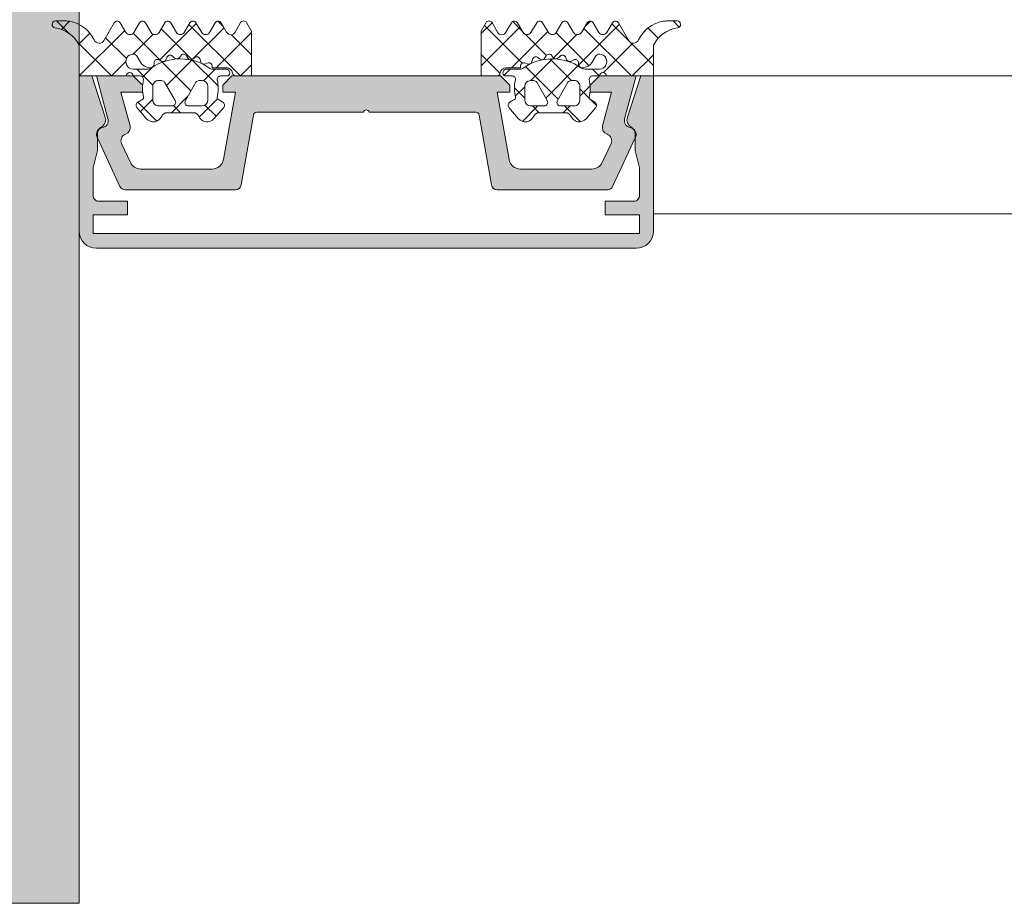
# Model space of a CAD drawing. Header units: millimetres. Extents: x -469965 to -394737, y -22321 to 14469.
# Tile 39 of 256: x -435680 to -435594, y -20136 to -20059. Entities that reach past the tile are written whole.
import ezdxf

# ---------------------------------------------------------------- set-up
doc = ezdxf.new("R2010")
doc.units = ezdxf.units.MM
doc.header["$MEASUREMENT"] = 0
for name, color, linetype, lineweight in [('New_A-13-UKS_Pen_No__250', 7, 'Continuous', 13), ('New_A-13-UKS_Pen_No__7', 7, 'Continuous', 15), ('New_A-WALL.IFC Model_Pen_No__1', 7, 'Continuous', 13), ('New_C-TOPO.IFC Model_Pen_No__1', 7, 'Continuous', 13), ('New_SEINAD_Pen_No__7', 7, 'Continuous', 15)]:
    doc.layers.add(name, color=color, linetype=linetype, lineweight=lineweight)
doc.layers.add('New_A-WALL.IFC Model', color=7, linetype='Continuous')
doc.layers.add('New_C-TOPO.IFC Model', color=7, linetype='Continuous')
doc.layers.add('New_A-WALL.IFC Model_Pen_No__160', color=7, linetype='Continuous', lineweight=0, true_color=0xe8e8e8)

# ---------------------------------------------------------------- blocks, each defined once
blk = doc.blocks.new('Morph_11')
at = {"layer": 'New_C-TOPO.IFC Model_Pen_No__1', "color": 7, "linetype": 'Continuous', "lineweight": 13, "flags": 128}
for points in [[(-435674.845, -20135.905), (-435674.845, -19885.905)], [(-436064.845, -20135.905), (-435674.845, -20135.905)]]:
    blk.add_lwpolyline(points, dxfattribs=at)
blk = doc.blocks.new('Wall_63', base_point=(-435869.845, -18657.584))
at = {"layer": 'New_A-WALL.IFC Model_Pen_No__160', "linetype": 'Continuous', "lineweight": 0, "true_color": 0x747474}
blk.add_hatch(color=8, dxfattribs=at).paths.add_polyline_path([(-435684.845, -18887.584), (-435684.845, -20135.905), (-435674.845, -20135.905), (-435674.845, -18887.584)])
at = {"layer": 'New_A-WALL.IFC Model_Pen_No__1', "color": 7, "linetype": 'Continuous', "lineweight": 13, "flags": 128}
for points in [[(-435674.845, -20135.905), (-435674.845, -18887.584)], [(-436064.845, -20135.905), (-435674.845, -20135.905)]]:
    blk.add_lwpolyline(points, dxfattribs=at)

msp = doc.modelspace()

# ---------------------------------------------------------------- hatches: boundary and pattern name
at = {"layer": 'New_A-13-UKS_Pen_No__250', "linetype": 'Continuous', "lineweight": 13}
for points in [[(-435673.645, -20076.005), (-435670.645, -20076.005), (-435670.645, -20074.805), (-435673.145, -20074.805), (-435673.223, -20074.799), (-435673.299, -20074.781), (-435673.372, -20074.751), (-435673.439, -20074.71), (-435673.499, -20074.659), (-435673.55, -20074.599), (-435673.59, -20074.532), (-435673.621, -20074.46), (-435673.639, -20074.383), (-435673.645, -20074.305), (-435673.645, -20071.898), (-435673.245, -20070.405), (-435673.245, -20068.812), (-435673.217, -20068.7), (-435673.17, -20068.594), (-435673.107, -20068.497), (-435673.027, -20068.413), (-435672.935, -20068.343), (-435672.832, -20068.29), (-435672.81, -20068.274), (-435672.789, -20068.256), (-435672.768, -20068.238), (-435672.748, -20068.219), (-435672.729, -20068.199), (-435672.711, -20068.178), (-435672.693, -20068.157), (-435672.677, -20068.135), (-435672.661, -20068.112), (-435672.646, -20068.089), (-435672.632, -20068.065), (-435672.619, -20068.041), (-435672.607, -20068.016), (-435672.596, -20067.991), (-435672.586, -20067.965), (-435672.577, -20067.939), (-435672.569, -20067.913), (-435672.563, -20067.886), (-435672.557, -20067.859), (-435672.552, -20067.832), (-435672.548, -20067.805), (-435672.545, -20067.777), (-435672.544, -20067.75), (-435672.543, -20067.722), (-435672.544, -20067.695), (-435672.546, -20067.667), (-435672.548, -20067.64), (-435672.552, -20067.612), (-435672.557, -20067.585), (-435672.563, -20067.558), (-435672.57, -20067.532), (-435672.578, -20067.505), (-435673.748, -20063.905), (-435674.845, -20063.905), (-435674.845, -20077.406), (-435674.843, -20077.48), (-435674.838, -20077.553), (-435674.829, -20077.626), (-435674.816, -20077.699), (-435674.8, -20077.77), (-435674.78, -20077.841), (-435674.757, -20077.911), (-435674.731, -20077.98), (-435674.701, -20078.047), (-435674.668, -20078.113), (-435674.631, -20078.177), (-435674.592, -20078.239), (-435674.55, -20078.299), (-435674.504, -20078.357), (-435674.456, -20078.413), (-435674.406, -20078.466), (-435674.352, -20078.517), (-435674.297, -20078.565), (-435674.239, -20078.61), (-435674.178, -20078.652), (-435674.116, -20078.692), (-435674.052, -20078.728), (-435673.987, -20078.761), (-435673.919, -20078.791), (-435673.851, -20078.817), (-435673.781, -20078.84), (-435673.71, -20078.86), (-435673.638, -20078.876), (-435673.566, -20078.889), (-435673.493, -20078.898), (-435673.42, -20078.903), (-435673.346, -20078.905), (-435626.344, -20078.905), (-435626.271, -20078.903), (-435626.197, -20078.898), (-435626.124, -20078.889), (-435626.052, -20078.876), (-435625.98, -20078.86), (-435625.909, -20078.84), (-435625.839, -20078.817), (-435625.771, -20078.791), (-435625.703, -20078.761), (-435625.638, -20078.728), (-435625.574, -20078.692), (-435625.512, -20078.652), (-435625.451, -20078.61), (-435625.393, -20078.565), (-435625.338, -20078.517), (-435625.285, -20078.466), (-435625.234, -20078.413), (-435625.186, -20078.357), (-435625.14, -20078.299), (-435625.098, -20078.239), (-435625.059, -20078.177), (-435625.022, -20078.113), (-435624.989, -20078.047), (-435624.96, -20077.98), (-435624.933, -20077.911), (-435624.91, -20077.841), (-435624.89, -20077.77), (-435624.874, -20077.699), (-435624.861, -20077.626), (-435624.852, -20077.553), (-435624.847, -20077.48), (-435624.845, -20077.406), (-435624.845, -20063.905), (-435625.942, -20063.905), (-435627.112, -20067.505), (-435627.121, -20067.534), (-435627.128, -20067.563), (-435627.134, -20067.592), (-435627.139, -20067.622), (-435627.143, -20067.651), (-435627.145, -20067.681), (-435627.147, -20067.711), (-435627.146, -20067.741), (-435627.145, -20067.771), (-435627.142, -20067.8), (-435627.139, -20067.83), (-435627.133, -20067.859), (-435627.127, -20067.889), (-435627.119, -20067.918), (-435627.11, -20067.946), (-435627.1, -20067.974), (-435627.089, -20068.002), (-435627.076, -20068.029), (-435627.063, -20068.056), (-435627.048, -20068.082), (-435627.032, -20068.107), (-435627.015, -20068.132), (-435626.997, -20068.156), (-435626.979, -20068.179), (-435626.959, -20068.201), (-435626.938, -20068.223), (-435626.916, -20068.243), (-435626.893, -20068.263), (-435626.87, -20068.281), (-435626.846, -20068.299), (-435626.821, -20068.315), (-435626.795, -20068.331), (-435626.709, -20068.39), (-435626.632, -20068.461), (-435626.567, -20068.543), (-435626.514, -20068.633), (-435626.476, -20068.731), (-435626.453, -20068.833), (-435626.445, -20068.937), (-435626.445, -20070.405), (-435626.045, -20071.898), (-435626.045, -20074.305), (-435626.051, -20074.383), (-435626.07, -20074.46), (-435626.1, -20074.532), (-435626.141, -20074.599), (-435626.192, -20074.658), (-435626.251, -20074.709), (-435626.318, -20074.75), (-435626.391, -20074.78), (-435626.467, -20074.798), (-435626.545, -20074.804), (-435629.045, -20074.805), (-435629.045, -20076.005), (-435626.045, -20076.005), (-435626.045, -20077.605), (-435673.645, -20077.605)], [(-435670.145, -20063.905), (-435673.345, -20063.905), (-435672.342, -20067.65), (-435672.334, -20067.681), (-435672.329, -20067.712), (-435672.324, -20067.743), (-435672.322, -20067.775), (-435672.321, -20067.806), (-435672.322, -20067.838), (-435672.325, -20067.869), (-435672.329, -20067.901), (-435672.335, -20067.932), (-435672.342, -20067.962), (-435672.351, -20067.993), (-435672.362, -20068.022), (-435672.374, -20068.051), (-435672.388, -20068.08), (-435672.403, -20068.108), (-435672.42, -20068.134), (-435672.438, -20068.16), (-435672.457, -20068.185), (-435672.478, -20068.209), (-435672.5, -20068.232), (-435672.523, -20068.254), (-435672.547, -20068.274), (-435672.572, -20068.293), (-435672.598, -20068.311), (-435672.625, -20068.327), (-435672.653, -20068.342), (-435672.682, -20068.355), (-435672.711, -20068.367), (-435672.741, -20068.377), (-435672.771, -20068.386), (-435672.802, -20068.393), (-435672.833, -20068.399), (-435672.932, -20068.422), (-435673.025, -20068.462), (-435673.11, -20068.516), (-435673.185, -20068.585), (-435673.248, -20068.664), (-435673.296, -20068.754), (-435673.328, -20068.85), (-435673.344, -20068.95), (-435673.342, -20069.051), (-435673.324, -20069.151), (-435673.289, -20069.246), (-435671.297, -20073.517), (-435671.257, -20073.587), (-435671.206, -20073.65), (-435671.146, -20073.704), (-435671.078, -20073.747), (-435671.003, -20073.779), (-435670.925, -20073.799), (-435670.844, -20073.805), (-435661.234, -20073.805), (-435661.157, -20073.799), (-435661.081, -20073.781), (-435661.01, -20073.752), (-435660.943, -20073.712), (-435660.884, -20073.662), (-435660.833, -20073.604), (-435660.792, -20073.538), (-435660.761, -20073.467), (-435660.742, -20073.392), (-435659.665, -20067.29), (-435659.659, -20067.265), (-435659.65, -20067.24), (-435659.644, -20067.228), (-435659.639, -20067.217), (-435659.632, -20067.205), (-435659.626, -20067.194), (-435659.618, -20067.183), (-435659.611, -20067.173), (-435659.602, -20067.162), (-435659.594, -20067.153), (-435659.585, -20067.143), (-435659.575, -20067.134), (-435659.565, -20067.125), (-435659.555, -20067.117), (-435659.545, -20067.109), (-435659.534, -20067.102), (-435659.523, -20067.095), (-435659.511, -20067.089), (-435659.499, -20067.083), (-435659.475, -20067.073), (-435659.45, -20067.065), (-435659.425, -20067.06), (-435659.399, -20067.056), (-435659.373, -20067.055), (-435650.095, -20067.055), (-435650.089, -20067.034), (-435650.082, -20067.014), (-435650.073, -20066.994), (-435650.062, -20066.976), (-435650.05, -20066.958), (-435650.036, -20066.941), (-435650.021, -20066.926), (-435650.005, -20066.911), (-435649.988, -20066.899), (-435649.969, -20066.887), (-435649.95, -20066.878), (-435649.93, -20066.87), (-435649.909, -20066.863), (-435649.888, -20066.859), (-435649.867, -20066.856), (-435649.845, -20066.855), (-435649.823, -20066.856), (-435649.802, -20066.859), (-435649.781, -20066.863), (-435649.76, -20066.87), (-435649.74, -20066.878), (-435649.721, -20066.887), (-435649.702, -20066.899), (-435649.685, -20066.911), (-435649.669, -20066.926), (-435649.654, -20066.941), (-435649.64, -20066.958), (-435649.628, -20066.976), (-435649.617, -20066.994), (-435649.608, -20067.014), (-435649.601, -20067.034), (-435649.595, -20067.055), (-435640.304, -20067.056), (-435640.278, -20067.058), (-435640.253, -20067.062), (-435640.227, -20067.069), (-435640.203, -20067.078), (-435640.191, -20067.083), (-435640.179, -20067.089), (-435640.168, -20067.095), (-435640.156, -20067.102), (-435640.145, -20067.109), (-435640.135, -20067.117), (-435640.125, -20067.125), (-435640.115, -20067.134), (-435640.105, -20067.143), (-435640.096, -20067.153), (-435640.088, -20067.162), (-435640.079, -20067.173), (-435640.072, -20067.183), (-435640.064, -20067.194), (-435640.058, -20067.205), (-435640.051, -20067.217), (-435640.046, -20067.228), (-435640.036, -20067.253), (-435640.028, -20067.278), (-435640.022, -20067.303), (-435638.948, -20073.392), (-435638.926, -20073.476), (-435638.889, -20073.555), (-435638.839, -20073.627), (-435638.777, -20073.688), (-435638.706, -20073.738), (-435638.627, -20073.775), (-435638.543, -20073.798), (-435638.456, -20073.805), (-435628.846, -20073.805), (-435628.765, -20073.799), (-435628.687, -20073.779), (-435628.612, -20073.747), (-435628.544, -20073.704), (-435628.484, -20073.65), (-435628.433, -20073.587), (-435628.393, -20073.517), (-435626.401, -20069.246), (-435626.366, -20069.151), (-435626.348, -20069.051), (-435626.347, -20068.95), (-435626.362, -20068.85), (-435626.395, -20068.754), (-435626.443, -20068.664), (-435626.505, -20068.585), (-435626.58, -20068.516), (-435626.665, -20068.462), (-435626.758, -20068.422), (-435626.857, -20068.399), (-435626.888, -20068.393), (-435626.919, -20068.386), (-435626.949, -20068.377), (-435626.979, -20068.367), (-435627.008, -20068.355), (-435627.037, -20068.342), (-435627.065, -20068.327), (-435627.092, -20068.311), (-435627.118, -20068.293), (-435627.143, -20068.274), (-435627.167, -20068.254), (-435627.191, -20068.232), (-435627.212, -20068.209), (-435627.233, -20068.185), (-435627.252, -20068.16), (-435627.27, -20068.134), (-435627.287, -20068.108), (-435627.302, -20068.08), (-435627.316, -20068.051), (-435627.328, -20068.022), (-435627.339, -20067.993), (-435627.348, -20067.962), (-435627.355, -20067.932), (-435627.361, -20067.901), (-435627.365, -20067.869), (-435627.368, -20067.838), (-435627.369, -20067.806), (-435627.368, -20067.775), (-435627.366, -20067.743), (-435627.362, -20067.712), (-435627.356, -20067.681), (-435627.348, -20067.65), (-435626.345, -20063.905), (-435629.545, -20063.905), (-435630.345, -20064.705), (-435630.345, -20065.305), (-435628.48, -20065.305), (-435629.269, -20068.25), (-435629.287, -20068.349), (-435629.288, -20068.449), (-435629.272, -20068.548), (-435629.241, -20068.643), (-435629.194, -20068.731), (-435629.132, -20068.81), (-435629.059, -20068.878), (-435628.975, -20068.933), (-435628.883, -20068.973), (-435628.854, -20068.984), (-435628.825, -20068.997), (-435628.797, -20069.011), (-435628.769, -20069.026), (-435628.743, -20069.043), (-435628.717, -20069.061), (-435628.692, -20069.081), (-435628.669, -20069.101), (-435628.646, -20069.123), (-435628.625, -20069.146), (-435628.605, -20069.171), (-435628.586, -20069.196), (-435628.568, -20069.222), (-435628.552, -20069.249), (-435628.538, -20069.277), (-435628.525, -20069.306), (-435628.513, -20069.335), (-435628.503, -20069.365), (-435628.495, -20069.395), (-435628.488, -20069.426), (-435628.483, -20069.457), (-435628.479, -20069.488), (-435628.477, -20069.52), (-435628.477, -20069.551), (-435628.478, -20069.583), (-435628.481, -20069.614), (-435628.486, -20069.645), (-435628.492, -20069.676), (-435628.5, -20069.706), (-435628.509, -20069.736), (-435628.52, -20069.766), (-435628.533, -20069.795), (-435629.294, -20071.428), (-435629.31, -20071.46), (-435629.327, -20071.491), (-435629.344, -20071.522), (-435629.363, -20071.552), (-435629.383, -20071.581), (-435629.404, -20071.61), (-435629.426, -20071.638), (-435629.449, -20071.665), (-435629.473, -20071.691), (-435629.498, -20071.716), (-435629.523, -20071.741), (-435629.55, -20071.764), (-435629.577, -20071.787), (-435629.605, -20071.808), (-435629.634, -20071.829), (-435629.664, -20071.849), (-435629.694, -20071.867), (-435629.725, -20071.885), (-435629.756, -20071.901), (-435629.788, -20071.916), (-435629.821, -20071.93), (-435629.854, -20071.943), (-435629.887, -20071.955), (-435629.921, -20071.965), (-435629.955, -20071.975), (-435629.99, -20071.983), (-435630.024, -20071.99), (-435630.059, -20071.995), (-435630.095, -20072), (-435630.13, -20072.003), (-435630.165, -20072.005), (-435630.201, -20072.005), (-435636.425, -20072.005), (-435636.468, -20072.004), (-435636.512, -20072.001), (-435636.555, -20071.997), (-435636.598, -20071.99), (-435636.641, -20071.982), (-435636.683, -20071.971), (-435636.725, -20071.959), (-435636.767, -20071.945), (-435636.807, -20071.929), (-435636.847, -20071.912), (-435636.886, -20071.892), (-435636.925, -20071.871), (-435636.962, -20071.849), (-435636.998, -20071.824), (-435637.033, -20071.799), (-435637.067, -20071.771), (-435637.1, -20071.743), (-435637.132, -20071.712), (-435637.162, -20071.681), (-435637.191, -20071.648), (-435637.218, -20071.614), (-435637.244, -20071.579), (-435637.268, -20071.543), (-435637.291, -20071.505), (-435637.312, -20071.467), (-435637.331, -20071.428), (-435637.348, -20071.388), (-435637.364, -20071.347), (-435637.378, -20071.306), (-435637.39, -20071.264), (-435637.401, -20071.222), (-435637.409, -20071.179), (-435638.445, -20065.305), (-435637.345, -20065.305), (-435637.345, -20064.705), (-435638.145, -20063.905), (-435661.545, -20063.905), (-435662.345, -20064.705), (-435662.345, -20065.305), (-435661.245, -20065.305), (-435662.281, -20071.179), (-435662.289, -20071.222), (-435662.3, -20071.264), (-435662.312, -20071.306), (-435662.326, -20071.347), (-435662.342, -20071.388), (-435662.359, -20071.428), (-435662.379, -20071.467), (-435662.399, -20071.505), (-435662.422, -20071.543), (-435662.446, -20071.579), (-435662.472, -20071.614), (-435662.499, -20071.648), (-435662.528, -20071.681), (-435662.558, -20071.712), (-435662.59, -20071.743), (-435662.623, -20071.771), (-435662.657, -20071.799), (-435662.692, -20071.824), (-435662.728, -20071.849), (-435662.766, -20071.871), (-435662.804, -20071.892), (-435662.843, -20071.912), (-435662.883, -20071.929), (-435662.924, -20071.945), (-435662.965, -20071.959), (-435663.007, -20071.971), (-435663.049, -20071.982), (-435663.092, -20071.99), (-435663.135, -20071.997), (-435663.178, -20072.001), (-435663.222, -20072.004), (-435663.266, -20072.005), (-435669.489, -20072.005), (-435669.525, -20072.005), (-435669.56, -20072.003), (-435669.595, -20072), (-435669.631, -20071.995), (-435669.666, -20071.99), (-435669.7, -20071.983), (-435669.735, -20071.975), (-435669.769, -20071.965), (-435669.803, -20071.955), (-435669.836, -20071.943), (-435669.869, -20071.93), (-435669.902, -20071.916), (-435669.934, -20071.901), (-435669.965, -20071.885), (-435669.996, -20071.867), (-435670.027, -20071.849), (-435670.056, -20071.829), (-435670.085, -20071.808), (-435670.113, -20071.787), (-435670.14, -20071.764), (-435670.167, -20071.741), (-435670.193, -20071.716), (-435670.217, -20071.691), (-435670.241, -20071.665), (-435670.264, -20071.638), (-435670.286, -20071.61), (-435670.307, -20071.581), (-435670.327, -20071.552), (-435670.346, -20071.522), (-435670.363, -20071.491), (-435670.38, -20071.46), (-435670.396, -20071.428), (-435671.157, -20069.795), (-435671.17, -20069.766), (-435671.181, -20069.736), (-435671.19, -20069.706), (-435671.198, -20069.676), (-435671.204, -20069.645), (-435671.209, -20069.614), (-435671.212, -20069.583), (-435671.213, -20069.551), (-435671.213, -20069.52), (-435671.211, -20069.488), (-435671.207, -20069.457), (-435671.202, -20069.426), (-435671.195, -20069.395), (-435671.187, -20069.365), (-435671.177, -20069.335), (-435671.165, -20069.306), (-435671.152, -20069.277), (-435671.138, -20069.249), (-435671.122, -20069.222), (-435671.104, -20069.196), (-435671.085, -20069.171), (-435671.065, -20069.146), (-435671.044, -20069.123), (-435671.022, -20069.101), (-435670.998, -20069.081), (-435670.973, -20069.061), (-435670.948, -20069.043), (-435670.921, -20069.026), (-435670.894, -20069.011), (-435670.865, -20068.997), (-435670.836, -20068.984), (-435670.807, -20068.973), (-435670.715, -20068.933), (-435670.631, -20068.878), (-435670.558, -20068.81), (-435670.497, -20068.731), (-435670.449, -20068.643), (-435670.418, -20068.548), (-435670.402, -20068.449), (-435670.403, -20068.349), (-435670.421, -20068.25), (-435671.21, -20065.305), (-435669.345, -20065.305), (-435669.345, -20064.705)]]:
    msp.add_hatch(color=7, dxfattribs=at).paths.add_polyline_path(points)

# ---------------------------------------------------------------- linework, layer by layer
at = {"layer": 'New_A-13-UKS_Pen_No__250', "color": 7, "linetype": 'Continuous', "lineweight": 13}
for p, q in [((-435675.764, -20060.18), (-435676.829, -20059.115)), ((-435675.698, -20059.145), (-435676.404, -20059.852)), ((-435664.655, -20059.327), (-435667.86, -20062.533)), ((-435667.326, -20059.193), (-435667.379, -20059.245)), ((-435662.27, -20059.642), (-435662.78, -20059.133)), ((-435639.845, -20060.224), (-435638.894, -20059.273)), ((-435637.099, -20059.171), (-435636.267, -20060.004)), ((-435630.8, -20059.598), (-435630.332, -20059.13)), ((-435623.123, -20059.116), (-435622.588, -20059.651)), ((-435673.927, -20060.181), (-435674.886, -20061.139)), ((-435670.884, -20059.944), (-435674.844, -20063.905)), ((-435667.714, -20062.617), (-435670.147, -20060.185)), ((-435665.042, -20062.483), (-435667.714, -20059.811)), ((-435660.814, -20063.905), (-435665.29, -20059.429)), ((-435662.231, -20059.71), (-435664.978, -20062.458)), ((-435659.845, -20060.131), (-435662.919, -20063.205)), ((-435639.845, -20063.031), (-435636.47, -20059.655)), ((-435639.562, -20059.515), (-435636.283, -20062.794)), ((-435637.213, -20063.205), (-435634.043, -20060.035)), ((-435633.316, -20060.149), (-435630.458, -20063.006)), ((-435631.352, -20062.957), (-435627.813, -20059.418)), ((-435630.896, -20059.761), (-435626.753, -20063.905)), ((-435628.471, -20059.381), (-435624.845, -20063.007)), ((-435625.731, -20060.142), (-435625.376, -20059.787)), ((-435625.311, -20059.734), (-435624.428, -20060.617)), ((-435672.039, -20063.905), (-435675.019, -20060.925)), ((-435670.741, -20062.396), (-435672.549, -20060.589)), ((-435668.402, -20060.268), (-435670.138, -20062.005)), ((-435659.845, -20062.067), (-435661.597, -20060.316)), ((-435635.982, -20060.289), (-435634.155, -20062.116)), ((-435633.54, -20062.339), (-435631.5, -20060.299)), ((-435629.197, -20063.608), (-435626.64, -20061.051)), ((-435670.795, -20062.661), (-435672.038, -20063.905)), ((-435665.118, -20065.213), (-435667.624, -20062.708)), ((-435665.05, -20062.529), (-435667.251, -20064.73)), ((-435662.753, -20064.772), (-435664.979, -20062.546)), ((-435639.845, -20062.038), (-435638.201, -20063.682)), ((-435635.507, -20064.305), (-435633.616, -20062.415)), ((-435633.851, -20062.419), (-435631.965, -20064.305)), ((-435626.687, -20063.905), (-435624.845, -20062.062)), ((-435668.434, -20064.703), (-435669.833, -20063.305)), ((-435668.471, -20063.144), (-435669.326, -20063.999)), ((-435663.019, -20063.305), (-435664.033, -20064.318)), ((-435659.845, -20062.937), (-435660.813, -20063.905)), ((-435637.862, -20063.854), (-435637.313, -20063.305)), ((-435635.987, -20063.09), (-435633.138, -20065.939)), ((-435634.219, -20065.824), (-435631.416, -20063.021)), ((-435630.16, -20063.305), (-435629.56, -20063.905)), ((-434740.216, -20063.905), (-435624.845, -20063.905)), ((-435636.945, -20064.939), (-435636.045, -20065.838)), ((-435636.871, -20065.669), (-435636.045, -20064.843)), ((-435631.245, -20065.656), (-435630.353, -20064.764)), ((-435631.245, -20065.025), (-435630.445, -20065.826)), ((-435668.097, -20067.847), (-435669.749, -20066.195)), ((-435668.445, -20065.924), (-435669.525, -20067.004)), ((-435665.379, -20065.665), (-435666.819, -20067.105)), ((-435662.825, -20065.916), (-435664.396, -20067.488)), ((-435630.258, -20066.013), (-435629.796, -20066.475)), ((-435666.033, -20067.105), (-435666.648, -20066.489)), ((-435662.913, -20067.418), (-435663.894, -20066.438)), ((-435636.256, -20067.861), (-435634.901, -20066.505)), ((-435635.378, -20066.505), (-435634.779, -20067.105)), ((-435632.694, -20067.105), (-435632.094, -20066.505)), ((-435632.572, -20066.505), (-435631.181, -20067.896)), ((-434740.216, -20075.905), (-435624.845, -20075.905))]:
    msp.add_line(p, q, dxfattribs=at)
at = {"layer": 'New_A-13-UKS_Pen_No__7', "color": 7, "linetype": 'Continuous', "lineweight": 15}
for p, q in [((-435676.917, -20059.115), (-435676.033, -20059.117)), ((-435672.671, -20060.803), (-435671.799, -20059.281)), ((-435671.28, -20059.277), (-435670.777, -20060.125)), ((-435670.095, -20060.125), (-435669.597, -20059.278)), ((-435669.08, -20059.277), (-435668.579, -20060.125)), ((-435667.899, -20060.125), (-435667.401, -20059.278)), ((-435666.883, -20059.279), (-435666.386, -20060.135)), ((-435665.699, -20060.125), (-435665.201, -20059.278)), ((-435664.683, -20059.278), (-435664.182, -20060.135)), ((-435663.499, -20060.134), (-435663.001, -20059.279)), ((-435662.483, -20059.279), (-435662.008, -20060.09)), ((-435661.271, -20060.1), (-435660.792, -20059.265)), ((-435660.271, -20059.265), (-435659.845, -20060.01)), ((-435639.419, -20059.265), (-435639.845, -20060.01)), ((-435638.419, -20060.1), (-435638.898, -20059.265)), ((-435637.207, -20059.279), (-435637.682, -20060.09)), ((-435636.191, -20060.134), (-435636.689, -20059.279)), ((-435635.007, -20059.278), (-435635.508, -20060.135)), ((-435633.991, -20060.125), (-435634.489, -20059.278)), ((-435632.807, -20059.279), (-435633.304, -20060.135)), ((-435631.791, -20060.125), (-435632.289, -20059.278)), ((-435630.61, -20059.277), (-435631.111, -20060.125)), ((-435629.595, -20060.125), (-435630.093, -20059.278)), ((-435628.41, -20059.277), (-435628.913, -20060.125)), ((-435627.019, -20060.803), (-435627.891, -20059.281)), ((-435622.773, -20059.115), (-435623.657, -20059.117)), ((-435659.845, -20060.01), (-435659.845, -20063.905)), ((-435639.845, -20060.01), (-435639.845, -20063.905)), ((-435674.845, -20063.905), (-435674.845, -20061.215)), ((-435624.845, -20063.905), (-435624.845, -20061.215)), ((-435669.517, -20062.692), (-435669.799, -20062.205)), ((-435668.315, -20062.727), (-435668.323, -20062.871)), ((-435667.721, -20062.613), (-435667.907, -20062.506)), ((-435667.218, -20062.3), (-435667.263, -20062.437)), ((-435666.579, -20062.322), (-435666.721, -20062.181)), ((-435666.012, -20062.15), (-435666.091, -20062.271)), ((-435665.401, -20062.337), (-435665.501, -20062.164)), ((-435664.809, -20062.317), (-435664.916, -20062.414)), ((-435664.265, -20062.663), (-435664.318, -20062.463)), ((-435663.701, -20062.782), (-435663.839, -20062.852)), ((-435635.989, -20062.782), (-435635.851, -20062.852)), ((-435635.425, -20062.663), (-435635.372, -20062.463)), ((-435634.881, -20062.317), (-435634.774, -20062.414)), ((-435634.289, -20062.337), (-435634.189, -20062.164)), ((-435633.678, -20062.15), (-435633.599, -20062.271)), ((-435633.111, -20062.322), (-435632.969, -20062.181)), ((-435632.472, -20062.3), (-435632.428, -20062.437)), ((-435631.969, -20062.613), (-435631.783, -20062.506)), ((-435631.375, -20062.727), (-435631.368, -20062.871)), ((-435630.173, -20062.692), (-435629.891, -20062.205)), ((-435670.145, -20063.305), (-435668.861, -20063.305)), ((-435663.293, -20063.305), (-435662.075, -20063.305)), ((-435663.265, -20063.205), (-435663.265, -20063.05)), ((-435661.993, -20063.205), (-435663.265, -20063.205)), ((-435637.697, -20063.205), (-435636.425, -20063.205)), ((-435636.397, -20063.305), (-435637.615, -20063.305)), ((-435636.425, -20063.205), (-435636.425, -20063.05)), ((-435629.545, -20063.305), (-435630.829, -20063.305)), ((-435670.745, -20063.905), (-435674.845, -20063.905)), ((-435673.748, -20063.905), (-435674.845, -20063.905)), ((-435674.845, -20063.905), (-435674.845, -20077.406)), ((-435672.578, -20067.505), (-435673.748, -20063.905)), ((-435670.145, -20063.905), (-435673.345, -20063.905)), ((-435673.345, -20063.905), (-435672.342, -20067.65)), ((-435669.54, -20063.905), (-435670.145, -20063.905)), ((-435669.345, -20064.705), (-435670.145, -20063.905)), ((-435667.669, -20064.305), (-435667.945, -20064.305)), ((-435666.485, -20066.055), (-435667.409, -20064.455)), ((-435664.681, -20064.455), (-435665.605, -20066.055)), ((-435664.145, -20064.305), (-435664.421, -20064.305)), ((-435661.885, -20063.905), (-435662.536, -20063.905)), ((-435661.545, -20063.905), (-435662.345, -20064.705)), ((-435638.145, -20063.905), (-435661.545, -20063.905)), ((-435659.845, -20063.905), (-435661.199, -20063.905)), ((-435639.845, -20063.905), (-435638.491, -20063.905)), ((-435637.345, -20064.705), (-435638.145, -20063.905)), ((-435637.805, -20063.905), (-435637.154, -20063.905)), ((-435635.545, -20064.305), (-435635.269, -20064.305)), ((-435635.009, -20064.455), (-435634.085, -20066.055)), ((-435633.205, -20066.055), (-435632.281, -20064.455)), ((-435632.021, -20064.305), (-435631.745, -20064.305)), ((-435629.545, -20063.905), (-435630.345, -20064.705)), ((-435630.15, -20063.905), (-435629.545, -20063.905)), ((-435626.345, -20063.905), (-435629.545, -20063.905)), ((-435628.945, -20063.905), (-435624.845, -20063.905)), ((-435627.348, -20067.65), (-435626.345, -20063.905)), ((-435625.942, -20063.905), (-435627.112, -20067.505)), ((-435624.845, -20063.905), (-435625.942, -20063.905)), ((-435624.845, -20077.406), (-435624.845, -20063.905)), ((-435670.421, -20068.25), (-435671.21, -20065.305)), ((-435671.21, -20065.305), (-435669.345, -20065.305)), ((-435669.345, -20065.305), (-435669.345, -20064.705)), ((-435668.445, -20064.805), (-435668.445, -20066.005)), ((-435663.645, -20066.005), (-435663.645, -20064.805)), ((-435662.345, -20064.705), (-435662.345, -20065.305)), ((-435662.345, -20065.305), (-435661.245, -20065.305)), ((-435661.245, -20065.305), (-435662.281, -20071.179)), ((-435637.409, -20071.179), (-435638.445, -20065.305)), ((-435638.445, -20065.305), (-435637.345, -20065.305)), ((-435637.345, -20065.305), (-435637.345, -20064.705)), ((-435636.045, -20066.005), (-435636.045, -20064.805)), ((-435631.245, -20064.805), (-435631.245, -20066.005)), ((-435630.345, -20064.705), (-435630.345, -20065.305)), ((-435630.345, -20065.305), (-435628.48, -20065.305)), ((-435628.48, -20065.305), (-435629.269, -20068.25)), ((-435669.745, -20066.193), (-435669.245, -20065.905)), ((-435669.245, -20065.905), (-435669.245, -20065.777)), ((-435662.845, -20065.777), (-435662.845, -20065.905)), ((-435662.845, -20065.905), (-435662.345, -20066.193)), ((-435636.845, -20065.905), (-435637.345, -20066.193)), ((-435636.845, -20065.777), (-435636.845, -20065.905)), ((-435630.445, -20065.905), (-435630.445, -20065.777)), ((-435629.945, -20066.193), (-435630.445, -20065.905)), ((-435669.008, -20067.619), (-435669.825, -20066.646)), ((-435667.945, -20066.505), (-435666.745, -20066.505)), ((-435665.345, -20066.505), (-435664.145, -20066.505)), ((-435662.265, -20066.646), (-435663.082, -20067.619)), ((-435659.373, -20067.055), (-435650.095, -20067.055)), ((-435649.595, -20067.055), (-435640.318, -20067.055)), ((-435637.425, -20066.646), (-435636.609, -20067.619)), ((-435634.345, -20066.505), (-435635.545, -20066.505)), ((-435631.745, -20066.505), (-435632.945, -20066.505)), ((-435630.682, -20067.619), (-435629.865, -20066.646)), ((-435664.894, -20067.105), (-435667.196, -20067.105)), ((-435660.742, -20073.392), (-435659.668, -20067.303)), ((-435640.022, -20067.303), (-435638.948, -20073.392)), ((-435634.796, -20067.105), (-435632.494, -20067.105)), ((-435673.289, -20069.246), (-435671.297, -20073.517)), ((-435673.245, -20070.405), (-435673.245, -20068.812)), ((-435628.393, -20073.517), (-435626.401, -20069.246)), ((-435626.445, -20068.937), (-435626.445, -20070.405)), ((-435673.645, -20071.898), (-435673.245, -20070.405)), ((-435670.396, -20071.428), (-435671.157, -20069.795)), ((-435628.533, -20069.795), (-435629.294, -20071.428)), ((-435626.445, -20070.405), (-435626.045, -20071.898)), ((-435673.645, -20074.305), (-435673.645, -20071.898)), ((-435663.266, -20072.005), (-435669.489, -20072.005)), ((-435630.201, -20072.005), (-435636.425, -20072.005)), ((-435626.045, -20071.898), (-435626.045, -20074.305)), ((-435670.844, -20073.805), (-435661.234, -20073.805)), ((-435638.456, -20073.805), (-435628.846, -20073.805)), ((-435670.645, -20074.805), (-435673.145, -20074.805)), ((-435670.645, -20076.005), (-435670.645, -20074.805)), ((-435626.545, -20074.804), (-435629.045, -20074.805)), ((-435629.045, -20074.805), (-435629.045, -20076.005)), ((-435673.645, -20077.605), (-435673.645, -20076.005)), ((-435673.645, -20076.005), (-435670.645, -20076.005)), ((-435629.045, -20076.005), (-435626.045, -20076.005)), ((-435626.045, -20076.005), (-435626.045, -20077.605)), ((-435626.045, -20077.605), (-435673.645, -20077.605)), ((-435673.346, -20078.905), (-435626.344, -20078.905))]:
    msp.add_line(p, q, dxfattribs=at)
for centre, radius, start, end in [((-435676.917, -20059.415), 0.3, 89.9022, 261.64334), ((-435676.037, -20061.117), 2, 80.45454, 89.9022), ((-435676.188, -20062.015), 2.911, 25.36369, 80.45454), ((-435671.538, -20059.43), 0.3, 30.71536, 150.16485), ((-435669.338, -20059.43), 0.3, 30.58867, 149.53464), ((-435667.142, -20059.43), 0.3, 30.14481, 149.53463), ((-435664.942, -20059.43), 0.3, 30.34487, 149.53462), ((-435662.742, -20059.43), 0.3, 30.34457, 149.76853), ((-435660.532, -20059.414), 0.3, 29.79649, 150.13199), ((-435639.159, -20059.414), 0.3, 29.86801, 150.20351), ((-435636.948, -20059.43), 0.3, 30.23147, 149.65543), ((-435634.748, -20059.43), 0.3, 30.46538, 149.65513), ((-435632.548, -20059.43), 0.3, 30.46537, 149.85519), ((-435630.352, -20059.43), 0.3, 30.46536, 149.41133), ((-435628.152, -20059.43), 0.3, 29.83515, 149.28464), ((-435623.502, -20062.015), 2.911, 99.54546, 154.63631), ((-435623.653, -20061.117), 2, 90.0978, 99.54546), ((-435622.773, -20059.415), 0.3, 278.35666, 90.0978), ((-435677.376, -20062.537), 2.856, 27.59211, 81.64334), ((-435670.436, -20059.885), 0.417, 215.13204, 324.86796), ((-435668.239, -20059.886), 0.415, 215.01205, 324.98795), ((-435666.046, -20059.871), 0.43, 217.84365, 323.82344), ((-435663.841, -20059.892), 0.419, 215.46653, 324.69988), ((-435661.637, -20059.901), 0.416, 206.95413, 331.56801), ((-435638.053, -20059.901), 0.416, 208.43199, 333.04587), ((-435635.849, -20059.892), 0.419, 215.30012, 324.53347), ((-435633.644, -20059.871), 0.43, 216.17656, 322.15635), ((-435631.451, -20059.886), 0.415, 215.01205, 324.98795), ((-435629.254, -20059.885), 0.417, 215.13204, 324.86796), ((-435622.314, -20062.537), 2.856, 98.35666, 152.40789), ((-435673.105, -20060.554), 0.5, 205.36369, 330.16485), ((-435626.585, -20060.554), 0.5, 209.83515, 334.63631), ((-435670.145, -20062.655), 0.65, 89.99998, 270), ((-435670.145, -20062.405), 0.4, 29.99374, 89.99999), ((-435668.651, -20062.192), 1, 210.00227, 269.17284), ((-435666.045, -20066.815), 4.4, 54.15879, 125.07788), ((-435668.043, -20062.742), 0.272, 60.01099, 176.9853), ((-435667.563, -20062.34), 0.316, 240.00703, 341.99669), ((-435666.933, -20062.393), 0.3, 45.00054, 162.0009), ((-435666.356, -20062.099), 0.316, 224.99099, 327.01044), ((-435665.761, -20062.314), 0.3, 30.00025, 146.99854), ((-435665.127, -20062.179), 0.316, 210.00259, 311.99738), ((-435664.608, -20062.54), 0.3, 14.99548, 132.00284), ((-435663.975, -20062.585), 0.3, 195.00147, 296.99683), ((-435663.565, -20063.05), 0.3, 0.01117, 116.99101), ((-435636.125, -20063.05), 0.3, 63.00899, 179.98883), ((-435633.645, -20066.815), 4.4, 54.92212, 125.84121), ((-435635.715, -20062.585), 0.3, 243.00317, 344.99853), ((-435635.082, -20062.54), 0.3, 47.99716, 165.00452), ((-435634.563, -20062.179), 0.316, 228.00262, 329.99741), ((-435633.929, -20062.314), 0.3, 33.00146, 149.99975), ((-435633.334, -20062.099), 0.316, 212.98956, 315.00901), ((-435632.757, -20062.393), 0.3, 17.9991, 134.99946), ((-435632.127, -20062.34), 0.316, 198.00331, 299.99297), ((-435631.647, -20062.742), 0.272, 3.0147, 119.98901), ((-435631.039, -20062.192), 1, 270.82716, 329.99773), ((-435629.545, -20062.405), 0.4, 90.00001, 150.00626), ((-435629.545, -20062.655), 0.65, 270, 90.00002), ((-435670.445, -20063.905), 0.3, 0, 180), ((-435668.861, -20062.805), 0.5, 270, 305.07788), ((-435668.661, -20062.853), 0.339, 269.17829, 356.99749), ((-435663.293, -20063.005), 0.3, 234.15879, 270), ((-435662.075, -20063.635), 0.33, 305.09006, 89.99998), ((-435661.993, -20063.705), 0.5, 7.17367, 90.00885), ((-435661.199, -20063.605), 0.3, 187.1885, 269.99701), ((-435638.491, -20063.605), 0.3, 270.00299, 352.8115), ((-435637.698, -20063.705), 0.5, 89.99115, 172.82633), ((-435637.615, -20063.635), 0.33, 90.00002, 234.90994), ((-435636.397, -20063.005), 0.3, 270, 305.84121), ((-435631.029, -20062.853), 0.339, 183.00251, 270.82171), ((-435630.829, -20062.805), 0.5, 234.92212, 270), ((-435629.245, -20063.905), 0.3, 0, 180), ((-435669.545, -20064.205), 0.3, 0.01852, 89.09479), ((-435666.205, -20064.991), 3.14, 165.49788, 194.50212), ((-435667.945, -20064.805), 0.5, 89.98974, 180.01026), ((-435667.669, -20064.605), 0.3, 29.99356, 90.01209), ((-435664.421, -20064.605), 0.3, 89.98935, 150.005), ((-435664.145, -20064.805), 0.5, 0.00904, 89.99096), ((-435665.889, -20064.991), 3.144, 345.517, 13.19753), ((-435662.536, -20064.205), 0.3, 90, 193.19753), ((-435637.154, -20064.205), 0.3, 346.80247, 90), ((-435633.801, -20064.991), 3.144, 166.80247, 194.483), ((-435635.545, -20064.805), 0.5, 90.00904, 179.99096), ((-435635.269, -20064.605), 0.3, 29.995, 90.01065), ((-435632.021, -20064.605), 0.3, 89.98791, 150.00644), ((-435631.745, -20064.805), 0.5, 359.98974, 90.01026), ((-435630.145, -20064.205), 0.3, 90.90521, 179.98148), ((-435633.485, -20064.991), 3.14, 345.49788, 14.50212), ((-435669.595, -20066.453), 0.3, 120.00493, 219.98969), ((-435667.945, -20066.005), 0.5, 179.98992, 270.01008), ((-435666.745, -20066.205), 0.3, 269.99358, 30.00244), ((-435665.345, -20066.205), 0.3, 150.00269, 270.00128), ((-435664.145, -20066.005), 0.5, 270.00918, 359.99082), ((-435662.495, -20066.453), 0.3, 319.98868, 60.00171), ((-435637.195, -20066.453), 0.3, 119.99829, 220.01132), ((-435635.545, -20066.005), 0.5, 180.00918, 269.99082), ((-435634.345, -20066.205), 0.3, 269.99872, 29.99731), ((-435632.945, -20066.205), 0.3, 149.99756, 270.00642), ((-435631.745, -20066.005), 0.5, 269.98992, 0.01008), ((-435630.095, -20066.453), 0.3, 320.01031, 59.99507), ((-435659.373, -20067.355), 0.3, 90, 170), ((-435649.845, -20067.111), 0.256, 12.68038, 167.31962), ((-435640.318, -20067.355), 0.3, 10, 90), ((-435672.921, -20067.805), 0.6, 278.44171, 15), ((-435673.245, -20067.723), 0.702, 306.06316, 18.07735), ((-435668.396, -20067.105), 0.8, 219.99668, 337.38439), ((-435667.196, -20067.605), 0.5, 90.00034, 157.37761), ((-435664.894, -20067.605), 0.5, 22.62086, 90.00119), ((-435663.694, -20067.105), 0.8, 202.62277, 319.99694), ((-435635.996, -20067.105), 0.8, 220.00306, 337.37723), ((-435634.796, -20067.605), 0.5, 89.99881, 157.37914), ((-435632.494, -20067.605), 0.5, 22.62239, 89.99966), ((-435631.294, -20067.105), 0.8, 202.61561, 320.00332), ((-435626.769, -20067.805), 0.6, 165, 261.55829), ((-435626.445, -20067.723), 0.702, 161.92295, 240.03638), ((-435672.745, -20068.992), 0.6, 98.44171, 205), ((-435672.573, -20068.92), 0.681, 112.37855, 170.91984), ((-435671, -20068.405), 0.6, 288.81925, 15), ((-435628.69, -20068.405), 0.6, 165, 251.18075), ((-435626.945, -20068.992), 0.6, 335, 81.55829), ((-435627.145, -20068.937), 0.7, 0, 60.03638), ((-435670.613, -20069.541), 0.6, 108.81925, 205), ((-435629.077, -20069.541), 0.6, 335, 71.18075), ((-435663.266, -20071.005), 1, 270, 350), ((-435636.425, -20071.005), 1, 190, 270), ((-435669.489, -20071.005), 1, 205, 270), ((-435630.201, -20071.005), 1, 270, 335), ((-435670.844, -20073.305), 0.5, 205, 270), ((-435661.234, -20073.305), 0.5, 270, 350), ((-435638.456, -20073.305), 0.5, 190, 270), ((-435628.846, -20073.305), 0.5, 270, 335), ((-435673.145, -20074.305), 0.5, 179.99604, 270.00407), ((-435626.545, -20074.305), 0.499, 269.93452, 359.95085), ((-435673.345, -20077.405), 1.5, 180.0502, 269.94995), ((-435626.345, -20077.405), 1.5, 270.04996, 359.95003)]:
    msp.add_arc(centre, radius, start, end, dxfattribs=at)
at = {"layer": 'New_SEINAD_Pen_No__7', "color": 7, "linetype": 'Continuous', "lineweight": 15, "flags": 128}
for points in [[(-435674.845, -20135.905), (-435674.845, -18427.584)], [(-436064.845, -20135.905), (-435674.845, -20135.905)]]:
    msp.add_lwpolyline(points, dxfattribs=at)

# ---------------------------------------------------------------- block references
at = {"layer": 'New_A-WALL.IFC Model', "color": 7, "lineweight": 35}
msp.add_blockref('Wall_63', (-435869.845, -18657.584), dxfattribs=at)
at = {"layer": 'New_C-TOPO.IFC Model', "linetype": 'Continuous', "lineweight": 0}
msp.add_blockref('Morph_11', (0, 0), dxfattribs=at)

doc.saveas('drawing.dxf')
